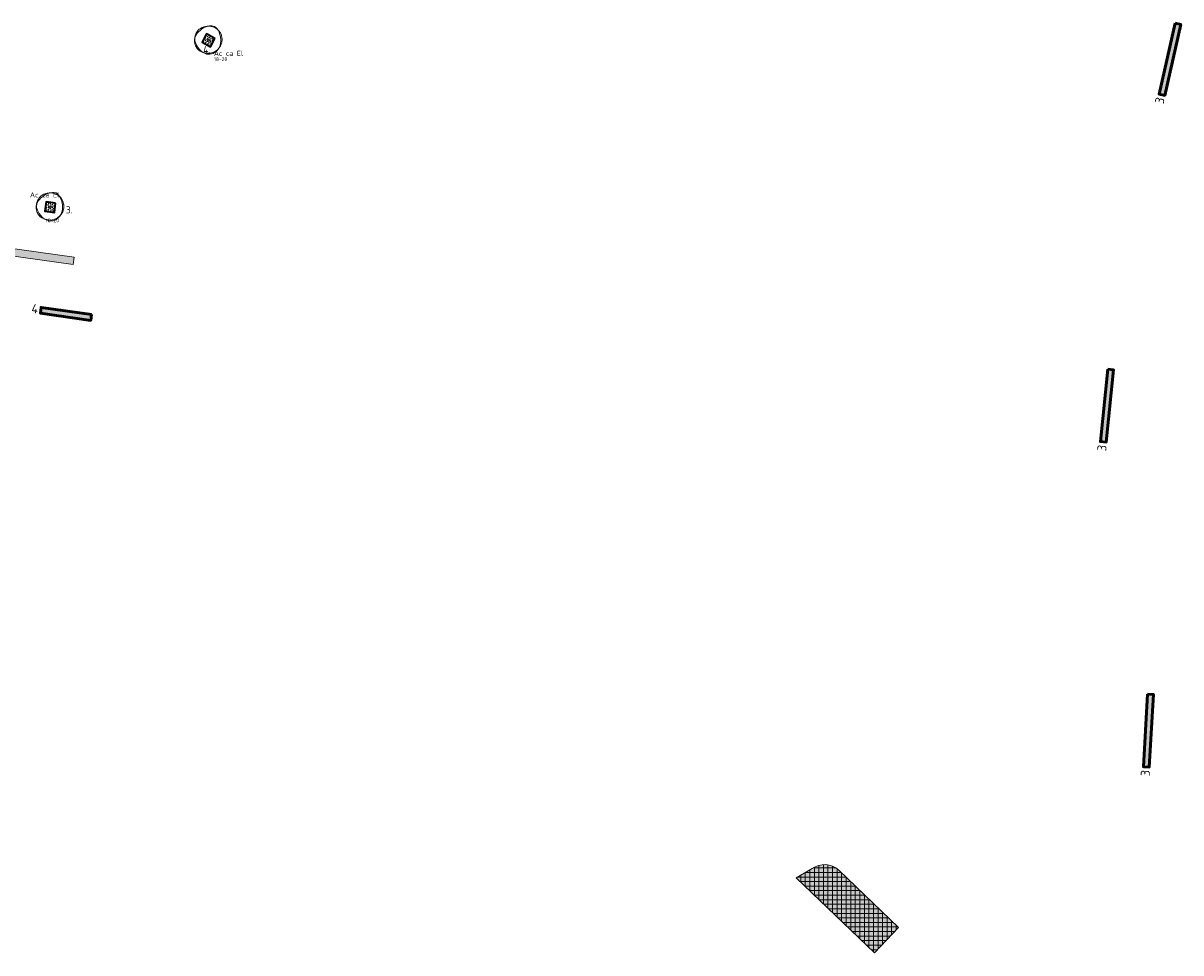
# Model space of a CAD drawing. Header units: metres. Extents: x 167415 to 168367, y 462435 to 462930.
# Tile 117 of 146: x 167710 to 167869, y 462435 to 462562. Entities that reach past the tile are written whole.
import ezdxf
from ezdxf.enums import TextEntityAlignment as Align

# ---------------------------------------------------------------- set-up
doc = ezdxf.new("R2010")
doc.units = ezdxf.units.M
doc.header["$LTSCALE"] = 0.2
for name, color, linetype, lineweight in [('N-PV-GR-BOOM-afmeting', 90, 'Continuous', 25), ('N-PV-GR-BOOM-GRANULAAT-S', 90, 'Continuous', 20), ('N-WE-GR-BEPLANTING_CULTUUR-A-200', 46, 'Continuous', 18), ('N-WE-GR-BEPLANTING_CULTUUR-G', 46, 'Continuous', 35), ('N-WE-GR-BEPLANTING_CULTUUR-T35', 46, 'Continuous', 35), ('N-WE-GR-KRUIDEN-G 2 droog  beheergroep wadimengsel-A', 253, 'Continuous', 35), ('N-WE-GR-KRUIDEN-G 3 ruig  in B115 oevermengsel', 90, 'Continuous', 50), ('N-WE-GR-KRUIDEN-G 3 ruig  in B115 oevermengsel_T', 90, 'Continuous', 20), ('N-WE-GR-KRUIDEN-G 4 bosrand', 90, 'Continuous', 50), ('N-WE-GR-KRUIDEN-G 4 bosrand-T', 90, 'Continuous', 20), ('N-WE-VH-VERHARDING_grasbeton-A', 252, 'Continuous', 13), ('N_WE_GR_GRAS_WRM_RVA kruidenmengsel Barneveld_B116-A', 83, 'Continuous', 18), ('N_WE_GR_GRAS_WRM_RVA kruidenmengsel Barneveld_B116-G', 83, 'Continuous', 18), ('N_WE_GR_GRAS_WRM_RVA kruidenmengsel Barneveld_B116_grasbeton-A', 83, 'Continuous', 18), ('N_WE_GR_GRAS_WRM_RVA kruidenmengsel Barneveld_B116_grasbeton-G', 83, 'Continuous', 18)]:
    doc.layers.add(name, color=color, linetype=linetype, lineweight=lineweight)
doc.styles.add('NLCS-ISO-M200-T25', font='NLCS-ISO.ttf', dxfattribs={"height": 0.5})
doc.styles.add('NLCS-ISO-M200-T35', font='NLCS-ISO.ttf', dxfattribs={"height": 0.7})
doc.styles.add('NLCS-ISO-M500-T25', font='NLCS-ISO.ttf', dxfattribs={"height": 1.25})
pattern_1 = [(93, (0, 0), (-0.30865369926, 0.15726664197), [0.1154704, -0.23094]), (93, (-0.10893, 0.16773), (-0.30865369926, 0.15726664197), [0.1154704, -0.23094]), (333, (-0.10893, 0.16773), (0.29052375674, 0.18866862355), [0.1154704, -0.23094])]

# ---------------------------------------------------------------- blocks, each defined once
blk = doc.blocks.new('*U130')
blk.add_circle((0, 0), 0.15)
at = {"linetype": 'Continuous'}
for centre, radius, start, end in [((-0.45, 0.49), 1.33, 119.9475, 152.2845), ((2.73, -3.57), 6.28, 124.4458, 130.3031), ((0.06, -0.39), 2.35, 95.7743, 119.9478), ((0.46, -0.26), 2.27, 106.3689, 124.4478), ((0.35, 0.09), 1.9, 86.5891, 106.3683), ((0.01, 0.08), 1.87, 51.5393, 95.7734), ((0.41, 1.08), 0.913, 38.2099, 86.5855), ((-0.9, 0.05), 2.58, 9.9831, 38.21), ((-0.48, -0.07), 1.47, 172.3996, 201.0285), ((0.99, -0.27), 2.96, 152.2851, 172.4004), ((-1.05, 0.09), 0.854, 163.7797, 199.3828), ((0.87, -0.47), 2.85, 154.9924, 163.7785), ((-0.66, 0.24), 1.17, 141.2444, 154.9906), ((-0.17, -0.16), 1.8, 130.3005, 141.2454), ((0.07, 0.16), 1.77, 6.0223, 51.5393), ((-1.19, 0), 2.87, 358.8883, 9.9834), ((-0.43, 0.1), 2.28, 350.2301, 6.0232), ((1.41, 0.95), 3.46, 199.3819, 216.8466), ((0.59, 0.34), 2.61, 201.0235, 207.8216), ((0.05, 0.05), 2, 207.8204, 215.5805), ((-0.64, -0.44), 1.16, 215.5851, 243.3801), ((0.36, 0.17), 2.15, 216.8467, 247.0462), ((0.24, 1.33), 3.14, 243.3844, 260.1468), ((-0.04, -0.26), 1.67, 285.3686, 316.7631), ((-0.1, 0.17), 1.98, 296.8801, 331.348), ((-0.13, -0.17), 1.8, 316.7622, 347.0499), ((-0.84, -0.01), 2.52, 347.0493, 358.8877), ((0.24, -0.01), 1.6, 331.3474, 350.2303), ((0.05, -0.57), 1.35, 247.0472, 285.3699), ((0.01, -0.03), 1.75, 260.1457, 296.8807)]:
    blk.add_arc(centre, radius, start, end, dxfattribs=at)
at = {"style": 'NLCS-ISO-M200-T35'}
blk.add_attdef('#._SOORT_TYPE', text='', height=0.7, dxfattribs=at).set_placement((-2.8, 1.12), align=Align.BOTTOM_LEFT)
blk = doc.blocks.new('*U131')
blk.add_circle((0, 0), 0.15)
at = {"linetype": 'Continuous'}
for centre, radius, start, end in [((-0.45, 0.49), 1.33, 119.9475, 152.2845), ((2.73, -3.57), 6.28, 124.4458, 130.3031), ((0.06, -0.39), 2.35, 95.7743, 119.9478), ((0.46, -0.26), 2.27, 106.3689, 124.4478), ((0.35, 0.09), 1.9, 86.5891, 106.3683), ((0.01, 0.08), 1.87, 51.5393, 95.7734), ((0.41, 1.08), 0.913, 38.2099, 86.5855), ((-0.9, 0.05), 2.58, 9.9831, 38.21), ((-0.48, -0.07), 1.47, 172.3996, 201.0285), ((0.99, -0.27), 2.96, 152.2851, 172.4004), ((-1.05, 0.09), 0.854, 163.7797, 199.3828), ((0.87, -0.47), 2.85, 154.9924, 163.7785), ((-0.66, 0.24), 1.17, 141.2444, 154.9906), ((-0.17, -0.16), 1.8, 130.3005, 141.2454), ((0.07, 0.16), 1.77, 6.0223, 51.5393), ((-1.19, 0), 2.87, 358.8883, 9.9834), ((-0.43, 0.1), 2.28, 350.2301, 6.0232), ((1.41, 0.95), 3.46, 199.3819, 216.8466), ((0.59, 0.34), 2.61, 201.0235, 207.8216), ((0.05, 0.05), 2, 207.8204, 215.5805), ((-0.64, -0.44), 1.16, 215.5851, 243.3801), ((0.36, 0.17), 2.15, 216.8467, 247.0462), ((0.24, 1.33), 3.14, 243.3844, 260.1468), ((-0.04, -0.26), 1.67, 285.3686, 316.7631), ((-0.1, 0.17), 1.98, 296.8801, 331.348), ((-0.13, -0.17), 1.8, 316.7622, 347.0499), ((-0.84, -0.01), 2.52, 347.0493, 358.8877), ((0.24, -0.01), 1.6, 331.3474, 350.2303), ((0.05, -0.57), 1.35, 247.0472, 285.3699), ((0.01, -0.03), 1.75, 260.1457, 296.8807)]:
    blk.add_arc(centre, radius, start, end, dxfattribs=at)
at = {"style": 'NLCS-ISO-M200-T35'}
blk.add_attdef('#._SOORT_TYPE', text='', height=0.7, dxfattribs=at).set_placement((0.73, -2.35), align=Align.BOTTOM_LEFT)

msp = doc.modelspace()

# ---------------------------------------------------------------- hatches: boundary and pattern name
at = {"layer": 'N-WE-GR-BEPLANTING_CULTUUR-A-200', "ltscale": 0.1, "transparency": 33554687}
h = msp.add_hatch(dxfattribs=at)
h.set_pattern_fill('AGR-BEPLANTING_SOORT_02', color=256, scale=0.08, angle=33, pattern_type=2)
h.set_pattern_definition(pattern_1)
h.paths.add_polyline_path([(167736.37, 462560.32), (167735.22, 462560.94), (167734.61, 462559.79), (167735.76, 462559.18)])
h = msp.add_hatch(dxfattribs=at)
h.set_pattern_fill('AGR-BEPLANTING_SOORT_02', color=256, scale=0.08, angle=33, pattern_type=2)
h.set_pattern_definition(pattern_1)
h.paths.add_polyline_path([(167714.47, 462537.68), (167713.19, 462537.86), (167713.01, 462536.58), (167714.3, 462536.4)])
at = {"layer": 'N-WE-GR-KRUIDEN-G 2 droog  beheergroep wadimengsel-A', "transparency": 33554687}
h = msp.add_hatch(color=256, dxfattribs=at)
h.dxf.hatch_style = 1
h.paths.add_polyline_path([(167868.34, 462562.42), (167866.13, 462552.67), (167866.91, 462552.49), (167869.12, 462562.25)])
h = msp.add_hatch(color=256, dxfattribs=at)
h.dxf.hatch_style = 1
h.paths.add_polyline_path([(167719.41, 462522.34), (167712.48, 462523.33), (167712.37, 462522.54), (167719.3, 462521.55)])
h = msp.add_hatch(color=256, dxfattribs=at)
h.dxf.hatch_style = 1
h.paths.add_polyline_path([(167859.09, 462514.83), (167858.07, 462504.88), (167858.86, 462504.8), (167859.89, 462514.74)])
h = msp.add_hatch(color=256, dxfattribs=at)
h.dxf.hatch_style = 1
h.paths.add_polyline_path([(167864.55, 462470.15), (167863.99, 462460.16), (167864.79, 462460.12), (167865.35, 462470.1)])
at = {"layer": 'N-WE-VH-VERHARDING_grasbeton-A', "transparency": 33554687}
h = msp.add_hatch(dxfattribs=at)
h.set_pattern_fill('ANSI37', color=256, scale=5, angle=45)
h.set_pattern_definition([(90, (0, 0), (-0.625, 0), []), (180, (0, 0), (-6e-17, -0.625), [])])
edge = h.paths.add_edge_path()
edge.add_line((167827.01, 462434.57), (167830.33, 462438.04))
edge.add_line((167830.33, 462438.04), (167822.1, 462445.92))
edge.add_arc((167820.13, 462443.86), 2.85, 46.2509, 126.4889)
edge.add_line((167818.44, 462446.15), (167816.25, 462444.88))
edge.add_line((167816.25, 462444.88), (167827.01, 462434.57))
at = {"layer": 'N_WE_GR_GRAS_WRM_RVA kruidenmengsel Barneveld_B116-A', "transparency": 33554687}
h = msp.add_hatch(color=256, dxfattribs=at)
h.dxf.hatch_style = 1
edge = h.paths.add_edge_path()
edge.add_line((167699.96, 462532.61), (167717.03, 462530.23))
edge.add_line((167717.03, 462530.23), (167716.9, 462529.24))
edge.add_line((167716.9, 462529.24), (167700.81, 462531.48))
edge.add_line((167700.81, 462531.48), (167700.7, 462530.69))
edge.add_line((167700.7, 462530.69), (167691.32, 462531.99))
edge.add_arc((167694.35, 462533.13), 3.24, 181.7149, 200.5322, ccw=False)
edge.add_line((167691.11, 462533.03), (167699.84, 462531.82))
edge.add_line((167699.84, 462531.82), (167699.96, 462532.61))
at = {"layer": 'N_WE_GR_GRAS_WRM_RVA kruidenmengsel Barneveld_B116_grasbeton-A', "transparency": 33554687}
h = msp.add_hatch(color=256, dxfattribs=at)
h.dxf.hatch_style = 1
edge = h.paths.add_edge_path()
edge.add_line((167827.01, 462434.57), (167830.33, 462438.04))
edge.add_line((167830.33, 462438.04), (167822.1, 462445.92))
edge.add_arc((167820.13, 462443.86), 2.85, 46.2509, 126.4889)
edge.add_line((167818.44, 462446.15), (167816.25, 462444.88))
edge.add_line((167816.25, 462444.88), (167827.01, 462434.57))

# ---------------------------------------------------------------- linework, layer by layer
at = {"layer": 'N-WE-GR-BEPLANTING_CULTUUR-G', "transparency": 33554687}
for points in [[(167736.37, 462560.32), (167735.22, 462560.94), (167734.61, 462559.79), (167735.76, 462559.18), (167736.37, 462560.32)], [(167714.47, 462537.68), (167713.19, 462537.86), (167713.01, 462536.58), (167714.3, 462536.4), (167714.47, 462537.68)]]:
    msp.add_lwpolyline(points, close=True, dxfattribs=at)
at = {"layer": 'N-WE-GR-KRUIDEN-G 3 ruig  in B115 oevermengsel', "transparency": 33554687}
for points in [[(167868.34, 462562.42), (167866.13, 462552.67), (167866.91, 462552.49), (167869.12, 462562.25)], [(167859.09, 462514.83), (167858.07, 462504.88), (167858.86, 462504.8), (167859.89, 462514.74)], [(167864.55, 462470.15), (167863.99, 462460.16), (167864.79, 462460.12), (167865.35, 462470.1)]]:
    msp.add_lwpolyline(points, close=True, dxfattribs=at)
at = {"layer": 'N-WE-GR-KRUIDEN-G 4 bosrand', "transparency": 33554687}
msp.add_lwpolyline([(167719.41, 462522.34), (167712.48, 462523.33), (167712.37, 462522.54), (167719.3, 462521.55)], close=True, dxfattribs=at)
at = {"layer": 'N_WE_GR_GRAS_WRM_RVA kruidenmengsel Barneveld_B116-G', "transparency": 33554687, "flags": 128}
msp.add_lwpolyline([(167699.96, 462532.61), (167717.03, 462530.23), (167716.9, 462529.24), (167700.81, 462531.48), (167700.7, 462530.69), (167691.32, 462531.99, -0.082291), (167691.11, 462533.03), (167699.84, 462531.82)], format="xyb", close=True, dxfattribs=at)
at = {"layer": 'N_WE_GR_GRAS_WRM_RVA kruidenmengsel Barneveld_B116_grasbeton-G', "transparency": 33554687, "flags": 128}
msp.add_lwpolyline([(167827.01, 462434.57), (167830.33, 462438.04), (167822.1, 462445.92, 0.365147), (167818.44, 462446.15), (167816.25, 462444.88)], format="xyb", close=True, dxfattribs=at)

# ---------------------------------------------------------------- block references
at = {"layer": 'N-PV-GR-BOOM-GRANULAAT-S', "transparency": 33554687}
for name, p in [('*U131', (167735.49, 462560.06)), ('*U130', (167713.74, 462537.13))]:
    msp.add_blockref(name, p, dxfattribs=at).add_auto_attribs({'#._SOORT_TYPE': 'Ac ca El'})

# ---------------------------------------------------------------- texts
at = {"layer": 'N-PV-GR-BOOM-afmeting', "ltscale": 0.8, "transparency": 33554687, "char_height": 0.5, "attachment_point": 1, "style": 'NLCS-ISO-M200-T25'}
for insert in [(167736.22, 462557.71), (167713.1, 462535.54)]:
    msp.add_mtext_dynamic_manual_height_columns('18-20', width=5.6256, gutter_width=3, heights=[0], dxfattribs=dict(at, insert=insert))
at = {"layer": 'N-WE-GR-BEPLANTING_CULTUUR-T35', "ltscale": 0.1, "transparency": 33554687, "char_height": 1, "attachment_point": 1, "style": 'NLCS-ISO-M200-T25'}
for s, insert in [('4.', (167734.75, 462559.27)), ('3.', (167715.87, 462537.25))]:
    msp.add_mtext_dynamic_manual_height_columns(s, width=1.3277, gutter_width=3.5, heights=[0], dxfattribs=dict(at, insert=insert))
at = {"layer": 'N-WE-GR-KRUIDEN-G 3 ruig  in B115 oevermengsel_T', "transparency": 33554687, "char_height": 1.25, "attachment_point": 1, "style": 'NLCS-ISO-M500-T25'}
for insert, rotation in [((167865.52, 462551.51), 77.1878), ((167857.61, 462503.65), 84.1194), ((167863.59, 462458.91), 86.813)]:
    msp.add_mtext_dynamic_manual_height_columns('3', width=1.7978, gutter_width=6.25, heights=[0], dxfattribs=dict(at, insert=insert, rotation=rotation))
at = {"layer": 'N-WE-GR-KRUIDEN-G 4 bosrand-T', "transparency": 33554687, "insert": (167711.27, 462523.84), "char_height": 1.25, "attachment_point": 1, "rotation": 351.8287, "style": 'NLCS-ISO-M500-T25'}
msp.add_mtext_dynamic_manual_height_columns('4', width=1.7978, gutter_width=6.25, heights=[0], dxfattribs=at)

doc.saveas('drawing.dxf')
